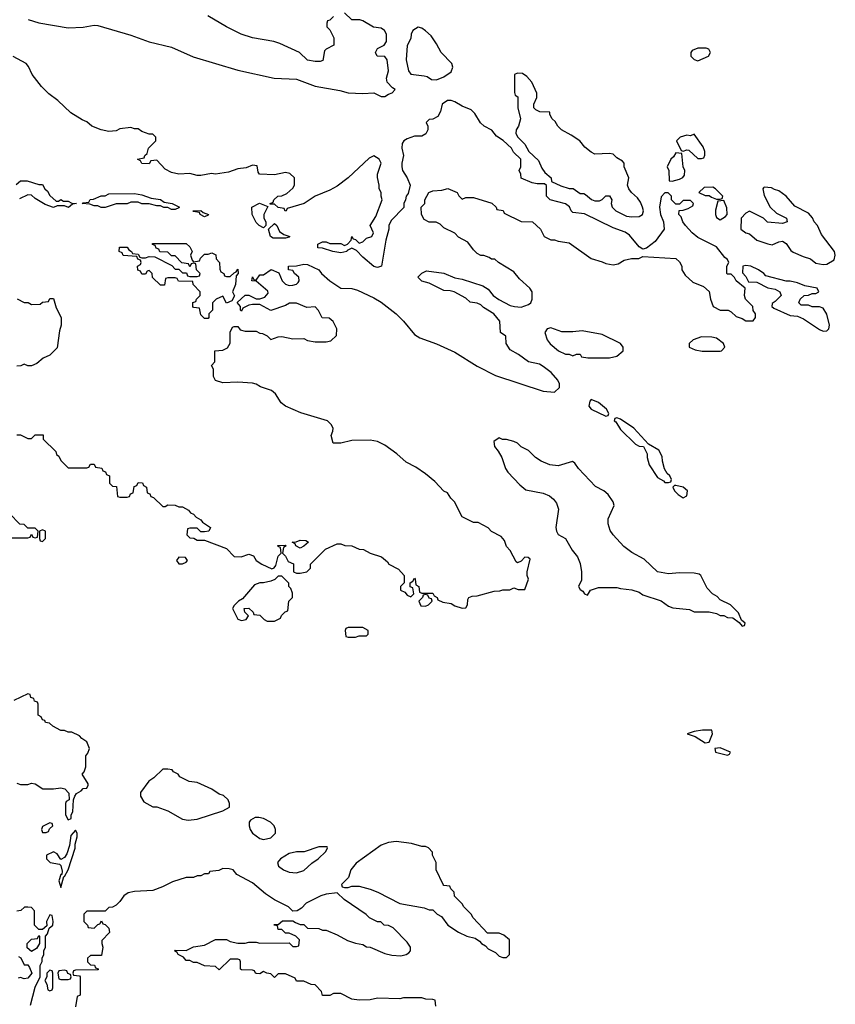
# Model space of a CAD drawing. Header units: inches. Extents: x 2494115 to 2685112, y 774173 to 915163.
# Tile 93 of 215: x 2631766 to 2636196, y 790980 to 796328. Entities that reach past the tile are written whole.
import ezdxf

# ---------------------------------------------------------------- set-up
doc = ezdxf.new("R2010")
doc.units = ezdxf.units.IN
doc.header["$MEASUREMENT"] = 0
doc.layers.add('C6739', color=7, linetype='Continuous')

msp = doc.modelspace()

# ---------------------------------------------------------------- linework, layer by layer
at = {"layer": 'C6739', "color": 5, "elevation": 20}
for points in [[(2631812, 796330), (2631870.6, 796310.6), (2632030, 796284.9), (2632110, 796287.3), (2632170, 796298.8), (2632190, 796297.3), (2632370, 796244.9), (2632470, 796207.7), (2632590, 796179.1), (2632707.5, 796127.5), (2632950, 796054), (2633148.9, 796011.1), (2633270, 796004.7), (2633370, 795966.8), (2633504.5, 795944.5), (2633550, 795931), (2633630, 795926.8), (2633690, 795931.3), (2633730, 795912), (2633750, 795912), (2633770, 795924.7), (2633788.4, 795931.6), (2633806, 795950), (2633790, 795958), (2633762, 795990), (2633759, 796010), (2633768.7, 796050), (2633762, 796110), (2633748.7, 796128.7), (2633708, 796130), (2633698, 796150), (2633710, 796172), (2633746, 796190), (2633758, 796210), (2633758, 796250), (2633748, 796270), (2633730, 796282), (2633688.4, 796288.4), (2633630, 796322), (2633612.7, 796327.3), (2633570, 796328), (2633530, 796366)], [(2633470, 796346), (2633450, 796326), (2633438, 796322), (2633434, 796310), (2633434, 796290), (2633450, 796274), (2633472, 796230), (2633472, 796190), (2633430, 796168), (2633421, 796159), (2633412.7, 796107.3), (2633398, 796102), (2633370, 796102), (2633328.4, 796108.4), (2633286, 796150), (2633178.6, 796198.6), (2633146, 796210), (2633030, 796229.3), (2632969.6, 796249.6), (2632890, 796289.3), (2632788.7, 796350)], [(2631750, 794074), (2631770, 794074), (2631810, 794054), (2631830, 794054), (2631850, 794074), (2631892.7, 794072.7), (2631894, 794050), (2631962, 793982), (2631966.4, 793966.4), (2631978, 793958), (2631990, 793934), (2632030, 793894), (2632130, 793894), (2632142, 793898), (2632150, 793914), (2632170, 793914), (2632178, 793898), (2632212.7, 793892.7), (2632218, 793878), (2632232.7, 793872.7), (2632238, 793858), (2632254, 793850), (2632254, 793810), (2632270, 793794), (2632292.7, 793792.7), (2632298, 793738), (2632310, 793734), (2632350, 793734), (2632362, 793738), (2632367.3, 793752.7), (2632382, 793758), (2632387.3, 793792.7), (2632402, 793798), (2632410, 793814), (2632432.7, 793812.7), (2632438, 793798), (2632454, 793790), (2632458, 793758), (2632472.7, 793752.7), (2632478, 793738), (2632492.7, 793732.7), (2632543.6, 793683.6), (2632556.4, 793683.6), (2632570, 793694), (2632610, 793692), (2632630, 793682), (2632650, 793682), (2632683.6, 793663.6), (2632694, 793650), (2632710, 793642), (2632725.4, 793625.4), (2632750, 793612), (2632759.6, 793599.6), (2632802, 793570), (2632794, 793550), (2632770, 793546), (2632750, 793546), (2632730, 793566), (2632690, 793566), (2632678, 793562), (2632674, 793530), (2632690, 793514), (2632711.6, 793511.6), (2632730, 793502), (2632770, 793502), (2632890, 793456), (2632930, 793412), (2632968.4, 793411.6), (2633010, 793424.7), (2633035.3, 793415.3), (2633051.3, 793391.3), (2633082, 793370), (2633135.3, 793344.7), (2633148.7, 793351.3), (2633156.4, 793363.6), (2633170, 793414), (2633186, 793430), (2633182, 793462), (2633170, 793466), (2633167.3, 793472.7), (2633210, 793474), (2633214, 793470), (2633198, 793462), (2633194, 793430), (2633210, 793414), (2633224.7, 793384.7), (2633252.7, 793372.7), (2633254, 793330), (2633270, 793322), (2633290, 793322), (2633326, 793330), (2633346, 793350), (2633346, 793370), (2633427.3, 793452.7), (2633490, 793482), (2633510, 793482), (2633532.7, 793472.7), (2633570, 793471.3), (2633610, 793452), (2633634, 793450), (2633670, 793431.3), (2633732, 793410), (2633763.6, 793383.6), (2633771.3, 793371.3), (2633823.6, 793343.6), (2633854, 793310), (2633854, 793270), (2633834, 793250), (2633834, 793230), (2633858, 793218), (2633870, 793202), (2633890, 793194), (2633906, 793210), (2633902, 793242), (2633887.3, 793247.3), (2633886, 793270), (2633902, 793278), (2633910, 793294), (2633914, 793290), (2633918, 793258), (2633934, 793250), (2633938, 793218), (2633950, 793214), (2634010, 793214), (2634018, 793198), (2634034, 793190), (2634038, 793178), (2634063.6, 793163.6), (2634110, 793158), (2634130, 793144.7), (2634170, 793131.3), (2634190, 793134), (2634198, 793150), (2634200.4, 793179.6), (2634206, 793190), (2634223.1, 793196.9), (2634250, 793198), (2634343.6, 793223.6), (2634374.6, 793225.4), (2634390, 793231.3), (2634428.4, 793231.6), (2634450, 793242), (2634472.7, 793232.7), (2634510, 793234), (2634528.7, 793290), (2634522, 793310), (2634522, 793330), (2634538, 793398), (2634527.3, 793407.3), (2634510, 793408), (2634490, 793388), (2634470, 793378), (2634463.1, 793383.1), (2634430, 793446), (2634410, 793466), (2634399, 793499), (2634380.4, 793520.4), (2634329.1, 793549.1), (2634310, 793568), (2634256.4, 793596.4), (2634230, 793598), (2634170, 793628), (2634128, 793710), (2634108, 793730), (2634090, 793758), (2634070, 793768), (2634020.2, 793820.2), (2633970, 793862), (2633918, 793898), (2633864.7, 793924.7), (2633815.3, 793970), (2633750, 794017.2), (2633710, 794037.2), (2633670, 794045.2), (2633570, 794042), (2633510, 794028), (2633468.4, 794028.4), (2633458, 794070), (2633467.3, 794092.7), (2633468, 794110), (2633458, 794130), (2633438, 794150), (2633292.7, 794192.7), (2633209.5, 794229.5), (2633186.8, 794246.8), (2633156, 794296), (2633133.6, 794313.6), (2633073.6, 794333.6), (2633050, 794349), (2633030, 794354), (2632950, 794359), (2632870, 794355.3), (2632830, 794368), (2632818, 794390), (2632818, 794430), (2632808, 794450), (2632826, 794470), (2632826, 794530), (2632870, 794534), (2632894.6, 794545.4), (2632908.4, 794571.6), (2632908.4, 794631.6), (2632922, 794658), (2632930, 794662), (2632950, 794662), (2632964, 794644), (2632990, 794636), (2633050, 794636), (2633070, 794626), (2633084.7, 794624.7), (2633110, 794612), (2633130, 794592), (2633170, 794606), (2633190, 794607.3), (2633250, 794594), (2633310, 794596), (2633330, 794586), (2633370, 794578), (2633430, 794578), (2633456.4, 794583.6), (2633487.3, 794612.7), (2633488, 794650), (2633468.4, 794688.4), (2633447.3, 794707.3), (2633408.9, 794708.9), (2633388.9, 794748.9), (2633370, 794768), (2633324.7, 794764.7), (2633270, 794788.7), (2633231.6, 794788.4), (2633210, 794775.3), (2633130, 794748.7), (2633070, 794782), (2633030, 794782), (2633010, 794778), (2632978, 794762), (2632970, 794746), (2632966, 794750), (2632966, 794770), (2632947.3, 794792.7), (2632990, 794832), (2633010, 794832), (2633050, 794812), (2633070, 794811.3), (2633098, 794822), (2633116.4, 794843.6), (2633114.6, 794854.6), (2633050, 794908), (2633026, 794910), (2633030, 794932), (2633038, 794918), (2633050, 794914), (2633070, 794942), (2633090, 794942), (2633132, 794972), (2633172.7, 794952.7), (2633192, 794910), (2633210, 794892), (2633230, 794884.7), (2633250, 794886), (2633270, 794891.3), (2633279.3, 794900.7), (2633284, 794910), (2633282, 794930), (2633258, 794950), (2633250, 794966), (2633226, 794970), (2633226, 794990), (2633270, 794992), (2633310, 795001), (2633330, 794998), (2633390.6, 794970.6), (2633404.7, 794950), (2633450.7, 794910.7), (2633510, 794870.7), (2633570, 794867.7), (2633599.9, 794859.9), (2633690, 794817.3), (2633730, 794793.4), (2633810.7, 794730), (2633850.7, 794690), (2633910, 794618), (2633939.8, 794599.8), (2634030, 794567.3), (2634130, 794522.8), (2634250, 794446.8), (2634350, 794396), (2634610, 794310.8), (2634670, 794306), (2634698, 794330), (2634698, 794350), (2634689.2, 794370), (2634651.8, 794411.8), (2634610, 794445.2), (2634590, 794457.2), (2634529.5, 794469.5), (2634475.3, 794510), (2634430, 794535.3), (2634409, 794570), (2634406, 794610), (2634378, 794630), (2634373.2, 794690), (2634342, 794730), (2634284.5, 794764.5), (2634270, 794779), (2634250, 794788.7), (2634213.6, 794793.6), (2634190, 794815.3), (2634126, 794850), (2634103.6, 794856.4), (2634070, 794858), (2633990, 794898), (2633950, 794908.7), (2633928, 794930), (2633950, 794952), (2633976.4, 794963.6), (2634070, 794950.7), (2634130, 794926), (2634170, 794918.8), (2634282, 794882), (2634310, 794864.7), (2634338, 794830), (2634367.9, 794807.9), (2634430, 794776), (2634454, 794770), (2634490, 794767.3), (2634530, 794781), (2634542, 794790), (2634549, 794810), (2634549.2, 794850), (2634537.2, 794870), (2634481.5, 794921.5), (2634450, 794959), (2634366, 795010), (2634347.3, 795027.3), (2634328.4, 795028.4), (2634316.4, 795036.4), (2634287.3, 795047.3), (2634270, 795048), (2634250, 795058), (2634230, 795078), (2634200.4, 795120.4), (2634150, 795148), (2634129, 795169), (2634070, 795198), (2634050, 795218), (2634028.4, 795228.4), (2633990, 795228.7), (2633963.1, 795243.1), (2633948, 795270), (2633946, 795310), (2633966, 795330), (2633966, 795350), (2633988, 795390), (2634010, 795398), (2634058, 795402), (2634090.7, 795410.7), (2634142, 795390), (2634151.6, 795371.6), (2634170, 795354), (2634190, 795362), (2634230, 795362), (2634330, 795332), (2634354, 795310), (2634358, 795298), (2634391.3, 795291.3), (2634398, 795278), (2634490, 795232), (2634550.9, 795230.9), (2634594, 795190), (2634614, 795150), (2634650, 795132), (2634670, 795132), (2634690, 795124.7), (2634750, 795116), (2634870, 795030.8), (2634930, 795014), (2634950, 795004), (2634990, 794996), (2635017.2, 795002.8), (2635050, 795022), (2635089.3, 795030.7), (2635129, 795031), (2635150, 795042), (2635330, 795032), (2635350, 795014), (2635362, 794990), (2635362, 794970), (2635381, 794941), (2635422, 794902), (2635479.8, 794879.8), (2635510, 794852), (2635518, 794810), (2635532, 794770), (2635570, 794751.3), (2635614, 794750), (2635630, 794742), (2635656.9, 794716.9), (2635690, 794704.7), (2635710, 794692), (2635750, 794692), (2635762, 794710), (2635762, 794730), (2635749, 794749), (2635748, 794770), (2635708, 794810), (2635702, 794830), (2635706, 794870), (2635658, 794910), (2635648.4, 794928.4), (2635630, 794946), (2635610, 794946), (2635606, 794950), (2635606, 794990), (2635618, 795010), (2635610, 795026), (2635596.4, 795036.4), (2635550, 795094), (2635450, 795145.2), (2635419, 795170), (2635382, 795210), (2635368, 795230), (2635358, 795258), (2635346, 795270), (2635347.3, 795292.7), (2635370, 795294), (2635396.4, 795303.6), (2635422, 795318), (2635426, 795330), (2635410, 795346), (2635370, 795346), (2635350, 795326), (2635330, 795326), (2635306, 795350), (2635306, 795370), (2635287.3, 795387.3), (2635270, 795388), (2635250, 795366), (2635241, 795310), (2635246, 795270), (2635262.8, 795230), (2635266, 795190), (2635216.7, 795123.3), (2635170, 795088), (2635150, 795082), (2635130, 795094), (2635078, 795158), (2635055.1, 795175.1), (2634990, 795198), (2634833.2, 795273.2), (2634770, 795282), (2634762, 795290), (2634752.7, 795312.7), (2634730, 795328.7), (2634648, 795350), (2634628, 795370), (2634627.3, 795427.3), (2634616.4, 795436.4), (2634576.4, 795436.4), (2634550, 795442), (2634490, 795468), (2634488, 795490), (2634478, 795510), (2634488, 795530), (2634488, 795570), (2634448, 795608), (2634438, 795630), (2634392, 795672), (2634355.5, 795695.5), (2634330, 795728.7), (2634288, 795750), (2634269.1, 795769.1), (2634238.6, 795818.6), (2634218.6, 795838.6), (2634170, 795859), (2634130, 795882), (2634110, 795888.7), (2634090, 795888.7), (2634061, 795870), (2634051, 795830), (2634037.3, 795802.7), (2634010, 795788), (2633990, 795786), (2633974, 795770), (2633982, 795750), (2633982, 795730), (2633971.1, 795708.9), (2633950, 795695.3), (2633910, 795695.3), (2633870, 795682), (2633852, 795670), (2633843.6, 795656.4), (2633842, 795630), (2633850.8, 795590), (2633841, 795550), (2633841, 795530), (2633846, 795510), (2633870.8, 795470), (2633886, 795430), (2633876, 795384), (2633864.7, 795370), (2633862, 795350), (2633852, 795330), (2633851.6, 795308.4), (2633783, 795237), (2633770.8, 795210), (2633770.6, 795190), (2633755.5, 795130), (2633732, 794990), (2633710, 794982), (2633690, 794988), (2633630, 795039), (2633595.3, 795075.3), (2633570, 795088), (2633544.7, 795075.3), (2633542, 795070), (2633510, 795062.7), (2633466, 795070), (2633410, 795088), (2633386, 795090), (2633386, 795110), (2633410, 795122), (2633430, 795122), (2633450, 795112), (2633510, 795112), (2633530, 795102), (2633546, 795110), (2633566, 795130), (2633570, 795151.3), (2633578, 795138), (2633590, 795134), (2633610, 795114), (2633630, 795122), (2633650, 795142), (2633678, 795150), (2633688, 795170), (2633668.7, 795210), (2633700.2, 795259.8), (2633735.3, 795350), (2633728.7, 795370), (2633728.7, 795390), (2633719, 795410), (2633719, 795430), (2633708.9, 795471.1), (2633708.7, 795490), (2633728.7, 795550), (2633718, 795570), (2633690, 795588.7), (2633664.5, 795575.5), (2633550, 795468.7), (2633490, 795424), (2633450, 795402), (2633370, 795369), (2633312, 795330), (2633218, 795302), (2633214, 795290), (2633208.7, 795288.7), (2633202, 795302), (2633170, 795308), (2633150, 795326), (2633126, 795326), (2633126, 795330), (2633142, 795338), (2633146, 795350), (2633168, 795370), (2633190, 795372), (2633216.4, 795383.6), (2633250, 795414), (2633258, 795430), (2633258, 795470), (2633233.6, 795493.6), (2633210, 795499), (2633150, 795486), (2633069.1, 795489.1), (2633060.4, 795500.4), (2633055.3, 795535.3), (2633030, 795538), (2632996.9, 795523.1), (2632950, 795519), (2632899.9, 795500.1), (2632830, 795489.3), (2632807.5, 795492.5), (2632750, 795482.7), (2632730, 795482.7), (2632690, 795492.7), (2632630, 795489.3), (2632590, 795499), (2632556.5, 795516.5), (2632510, 795566), (2632478, 795562), (2632470, 795546), (2632430, 795548), (2632422, 795562), (2632406, 795570), (2632442, 795578), (2632446, 795590), (2632458, 795602), (2632466, 795630), (2632506, 795670), (2632506, 795690), (2632490, 795706), (2632470, 795706), (2632430, 795722), (2632410, 795735.3), (2632390, 795735.3), (2632370, 795742), (2632310, 795735.3), (2632290, 795724), (2632250, 795721.2), (2632209.4, 795729.4), (2632158, 795750), (2632130, 795774), (2632104.7, 795784.7), (2632043.1, 795823.1), (2631974, 795890), (2631925.1, 795925.1), (2631885.1, 795965.1), (2631834, 796030), (2631814, 796074), (2631802, 796090), (2631730, 796128)], [(2631747.3, 795432.7), (2631770, 795454), (2631807.3, 795452.7), (2631870, 795434), (2631890, 795434), (2631902, 795410), (2631916.9, 795396.9), (2631930, 795374), (2631963.6, 795343.6), (2631976.4, 795343.6), (2631990, 795352), (2632003.6, 795343.6), (2632030, 795342), (2632050, 795332), (2632074, 795330), (2632052.7, 795327.3), (2632031.1, 795308.9), (2632010, 795318), (2631970, 795318), (2631950, 795308.7), (2631904.7, 795324.7), (2631850, 795358), (2631830, 795375.3), (2631810, 795378), (2631765.4, 795354.6)], [(2631751.6, 794811.6), (2631790, 794792), (2631811.6, 794791.6), (2631830, 794782), (2631876.4, 794783.6), (2631890, 794794), (2631922, 794798), (2631930, 794814), (2631950, 794814), (2631963.6, 794763.6), (2631991.3, 794710), (2631991, 794670), (2631982, 794638), (2631970, 794546), (2631930, 794506), (2631894, 794490), (2631859.6, 794460.4), (2631830, 794448), (2631810, 794448), (2631790, 794458), (2631771.6, 794448.4), (2631750, 794446)], [(2631590, 793514), (2631810, 793514), (2631822, 793518), (2631830, 793534), (2631838, 793518), (2631850, 793514), (2631862, 793518), (2631866, 793550), (2631850, 793566), (2631810, 793566), (2631790, 793586), (2631767.3, 793587.3), (2631710, 793646)], [(2631750, 792182), (2631770, 792174), (2631810, 792174), (2631830, 792182), (2631850, 792178), (2631891.3, 792151.3), (2631950, 792151), (2631990, 792156), (2632010.9, 792150.9), (2632032.7, 792127.3), (2632034, 792090), (2632018, 792082), (2632014, 792070), (2632014, 792010), (2632030, 791982), (2632046, 791990), (2632046, 792010), (2632055.3, 792024.7), (2632058, 792090), (2632066, 792110), (2632075.3, 792124.7), (2632100.4, 792139.6), (2632110, 792152), (2632130, 792154), (2632138, 792170), (2632138, 792178), (2632106, 792230), (2632116.4, 792243.6), (2632126, 792270), (2632126, 792330), (2632136.4, 792343.6), (2632146, 792370), (2632130, 792406), (2632103.1, 792423.1), (2632090, 792438), (2632050, 792458), (2632030, 792458), (2632010, 792468), (2631990, 792468), (2631946, 792490), (2631927.3, 792507.3), (2631906, 792510), (2631902, 792522), (2631890, 792526), (2631882, 792542), (2631866, 792550), (2631866, 792610), (2631862, 792622), (2631847.3, 792627.3), (2631842, 792642), (2631827.3, 792647.3), (2631822, 792662), (2631810, 792666), (2631734, 792630)], [(2634026, 790970), (2634022, 791002), (2634010, 791006), (2633972.7, 791007.3), (2633950, 791015.3), (2633850, 791015.3), (2633830, 791009), (2633710, 791014), (2633670, 791004), (2633610, 791002), (2633570, 791008), (2633510, 791038), (2633470, 791038), (2633450, 791028), (2633410, 791028.7), (2633406, 791050), (2633370, 791086), (2633348.4, 791088.4), (2633310, 791106), (2633270, 791106), (2633262, 791122), (2633210, 791146), (2633170, 791146), (2633150, 791126), (2633130, 791146), (2633108.4, 791148.4), (2633090, 791158), (2633070, 791146), (2633052.7, 791147.3), (2633046, 791150), (2633042, 791162), (2633030, 791166), (2632970, 791168), (2632966, 791170), (2632966, 791210), (2632962, 791222), (2632950, 791226), (2632910, 791226), (2632850, 791168), (2632830, 791186), (2632770, 791188.7), (2632730, 791208), (2632710, 791208), (2632690, 791218), (2632670, 791218), (2632655.3, 791235.3), (2632626, 791250), (2632622, 791262), (2632606, 791270), (2632610, 791274), (2632670, 791272), (2632710, 791291.3), (2632770, 791302), (2632830, 791331.3), (2632890, 791332), (2632910, 791322), (2632951.6, 791311.6), (2632990, 791311.3), (2633010, 791318), (2633050, 791318), (2633070, 791311.3), (2633230, 791314), (2633250, 791294), (2633270, 791294), (2633282, 791298), (2633286, 791330), (2633266, 791350), (2633230, 791366), (2633210, 791366), (2633190, 791386), (2633170, 791386), (2633166, 791406), (2633146, 791410), (2633150, 791414), (2633170, 791414), (2633192.7, 791432.7), (2633250, 791434), (2633263.6, 791423.6), (2633290, 791414), (2633310, 791414), (2633330, 791394), (2633390, 791392), (2633410, 791382), (2633430, 791382), (2633490, 791358), (2633547.1, 791327.1), (2633590, 791311.3), (2633630, 791304.7), (2633650, 791291.3), (2633670, 791291), (2633750, 791256), (2633787.5, 791247.5), (2633836, 791244), (2633866, 791250), (2633880.4, 791259.6), (2633888, 791270), (2633888, 791290), (2633870, 791318), (2633795.3, 791395.3), (2633770, 791408), (2633746, 791410), (2633727.3, 791427.3), (2633710, 791428), (2633666, 791450), (2633648.4, 791468.4), (2633529.1, 791549.1), (2633490, 791586), (2633430, 791579), (2633402, 791570), (2633322, 791530), (2633296.9, 791503.1), (2633272.7, 791487.3), (2633250, 791486), (2633226, 791510), (2633150, 791548), (2633100.2, 791580.2), (2633030, 791639), (2632944.7, 791684.7), (2632926, 791710), (2632903.6, 791716.4), (2632870, 791718), (2632847.3, 791707.3), (2632798, 791702), (2632791.3, 791688.7), (2632770, 791688), (2632750, 791678), (2632730, 791678), (2632710, 791668.7), (2632670, 791668.7), (2632595.3, 791644.7), (2632542, 791618), (2632490, 791599), (2632390, 791593.2), (2632354.4, 791585.6), (2632331.3, 791570), (2632310, 791538), (2632290, 791518), (2632270, 791508), (2632250, 791506), (2632230, 791486), (2632130, 791486), (2632114, 791470), (2632114, 791430), (2632134, 791410), (2632138, 791398), (2632170, 791394), (2632190, 791414), (2632202, 791418), (2632210, 791434), (2632218, 791418), (2632230, 791414), (2632250, 791394), (2632254, 791370), (2632212.7, 791327.3), (2632212, 791310), (2632218, 791290), (2632210, 791246), (2632150, 791246), (2632134, 791230), (2632134, 791210), (2632150, 791194), (2632172.7, 791192.7), (2632178, 791178), (2632192.7, 791172.7), (2632192.7, 791167.3), (2632070, 791166), (2632058, 791162), (2632054, 791150), (2632058, 791138), (2632090, 791134), (2632094, 791130), (2632094, 791030), (2632078, 791022), (2632070, 790966)], [(2631824.7, 790975.3), (2631850, 791074), (2631878, 791130), (2631878, 791190), (2631887.3, 791212.7), (2631888, 791230), (2631898, 791250), (2631898, 791270), (2631906, 791290), (2631906, 791350), (2631916.4, 791363.6), (2631926, 791394), (2631946, 791410), (2631948, 791430), (2631942, 791462), (2631930, 791466), (2631912, 791430), (2631914, 791406), (2631890, 791386), (2631870, 791386), (2631846, 791410), (2631847.3, 791487.3), (2631830, 791506), (2631810, 791508), (2631792.7, 791507.3), (2631771.3, 791488.7), (2631750, 791486)], [(2631759.6, 791239.6), (2631772.7, 791232.7), (2631790, 791194), (2631810, 791194), (2631819.8, 791179.8), (2631832, 791150), (2631810, 791122), (2631790, 791118), (2631770, 791126), (2631758, 791122)]]:
    msp.add_lwpolyline(points, dxfattribs=at)
for points in [[(2633930, 796288), (2633902, 796270), (2633892, 796250), (2633890, 796226), (2633871, 796189), (2633864.7, 796110), (2633878, 796050), (2633890, 796032), (2633963.6, 796023.6), (2633979.6, 796019.6), (2634003.6, 796003.6), (2634030, 796002), (2634070, 796018), (2634110, 796044.7), (2634119, 796070), (2634114, 796090), (2634055.3, 796150), (2634030, 796198), (2634000.2, 796240.2), (2633970, 796268.7), (2633950, 796282)], [(2635494, 796174), (2635450, 796174), (2635418, 796162), (2635411.3, 796150), (2635412, 796130), (2635430, 796112), (2635450, 796104.7), (2635508, 796130), (2635518, 796150), (2635508.4, 796168.4)], [(2634470, 796038), (2634454, 796030), (2634452.7, 795932.7), (2634458, 795918), (2634472, 795910), (2634472, 795850), (2634486, 795790), (2634474.8, 795750), (2634462.8, 795730), (2634461, 795710), (2634470.9, 795690.9), (2634510, 795652), (2634531.6, 795611.6), (2634583.6, 795563.6), (2634602, 795522), (2634618, 795498), (2634652, 795470), (2634654, 795450), (2634705.4, 795425.4), (2634750, 795412), (2634771.6, 795411.6), (2634810, 795384.7), (2634830, 795384.7), (2634839.8, 795379.8), (2634871.1, 795351.1), (2634890, 795344.7), (2634914.6, 795345.4), (2634928.9, 795351.1), (2634950, 795372), (2634970, 795372), (2634982, 795350), (2634978, 795330), (2634984.7, 795310), (2635004.7, 795290), (2635062, 795262), (2635090, 795257.3), (2635130, 795258.8), (2635149.2, 795270.8), (2635154, 795290), (2635149.2, 795310), (2635138, 795338), (2635121.2, 795361.2), (2635088.7, 795390), (2635075.3, 795410), (2635068, 795430), (2635075.3, 795470), (2635049, 795530), (2635048.7, 795548.7), (2635040.4, 795560.4), (2635010, 795578), (2634990, 795598), (2634970, 795602), (2634890, 795598), (2634870, 795608), (2634836.4, 795636.4), (2634808, 795670), (2634762, 795702), (2634709.5, 795729.5), (2634688, 795750), (2634674.6, 795774.6), (2634658, 795790), (2634646, 795814), (2634646, 795826), (2634591.6, 795828.4), (2634570, 795838), (2634558, 795850), (2634558, 795870), (2634574.6, 795905.4), (2634575.3, 795930), (2634548, 795990), (2634520.4, 796020.4), (2634496.4, 796036.4)], [(2635430, 795706), (2635410, 795698), (2635390, 795702), (2635354, 795690), (2635334, 795670), (2635358, 795618), (2635370, 795614), (2635390, 795622), (2635399.6, 795619.6), (2635450, 795574), (2635470, 795574), (2635482, 795578), (2635487.3, 795592.7), (2635487.3, 795612.7), (2635478, 795638)], [(2635330, 795606), (2635316.9, 795583.1), (2635302, 795570), (2635282, 795530), (2635291.6, 795508.4), (2635294, 795454), (2635310, 795452), (2635350, 795462), (2635368.4, 795471.6), (2635376.4, 795483.6), (2635378, 795510), (2635368.9, 795528.9), (2635362, 795602)], [(2632590, 795298), (2632570, 795308), (2632548.9, 795308.9), (2632530, 795318), (2632510, 795318), (2632470, 795328.7), (2632430, 795328.7), (2632410, 795338), (2632370, 795338), (2632350, 795328.7), (2632290, 795328.7), (2632230, 795308.7), (2632208.9, 795308.9), (2632190, 795318), (2632170, 795318), (2632147.3, 795327.3), (2632106, 795330), (2632110, 795334), (2632142, 795338), (2632148.4, 795351.6), (2632167.3, 795352.7), (2632208.4, 795371.6), (2632230, 795372), (2632250, 795382), (2632390, 795384.7), (2632430, 795378), (2632479.6, 795359.6), (2632530, 795351), (2632550, 795338), (2632594, 795330), (2632634, 795310), (2632630, 795306), (2632610, 795298)], [(2635530, 795418), (2635483.6, 795416.4), (2635454, 795390), (2635490, 795374), (2635510, 795374), (2635523.6, 795363.6), (2635550, 795354), (2635570, 795354), (2635582, 795358), (2635586, 795370), (2635546, 795410)], [(2635810, 795418), (2635805.4, 795414.6), (2635802, 795410), (2635810, 795374), (2635842, 795310), (2635876.9, 795276.9), (2635931.1, 795251.1), (2635934, 795230), (2635910, 795222), (2635828.4, 795228.4), (2635806, 795250), (2635730, 795288), (2635710, 795278), (2635684.7, 795250), (2635682, 795190), (2635710, 795171.3), (2635730, 795164.7), (2635770, 795131.3), (2635830, 795111), (2635853.6, 795106.4), (2635890, 795122), (2635910, 795124.7), (2635930, 795112), (2635955.3, 795075.3), (2635966.4, 795066.4), (2636021.4, 795041.4), (2636062, 795030), (2636090, 795006), (2636130, 794998), (2636150, 795001), (2636190, 795024.7), (2636196, 795050), (2636192.3, 795070), (2636121.2, 795161.2), (2636099, 795210), (2636082, 795230), (2636072.5, 795252.5), (2636050, 795278), (2635976.4, 795316.4), (2635928.7, 795370), (2635890, 795399), (2635865.6, 795405.6), (2635850, 795415.3)], [(2633090, 795198), (2633066, 795210), (2633050, 795226), (2633028, 795270), (2633026, 795310), (2633069, 795331), (2633114, 795314), (2633091.3, 795270), (2633092, 795250), (2633102, 795230), (2633102, 795210)], [(2635590, 795346), (2635558, 795342), (2635545.4, 795294.6), (2635544.7, 795270), (2635550, 795254), (2635570, 795242), (2635600.4, 795259.6), (2635608, 795270), (2635607.3, 795307.3)], [(2632770, 795258), (2632746, 795270), (2632742, 795282), (2632710, 795286), (2632706, 795290), (2632750, 795291.3), (2632762, 795282), (2632791, 795271), (2632790, 795266)], [(2633142, 795142), (2633128.7, 795150), (2633118, 795190), (2633150, 795222), (2633162, 795210), (2633178, 795178), (2633201, 795161), (2633234, 795150), (2633230, 795148), (2633210, 795142)], [(2632710, 795014), (2632742, 795018), (2632747.3, 795032.7), (2632770, 795054), (2632790, 795054), (2632810, 795062), (2632831.1, 795051.1), (2632834, 795030), (2632852, 795010), (2632852.7, 794972.7), (2632858, 794958), (2632874, 794950), (2632878, 794938), (2632890, 794934), (2632910, 794934), (2632930, 794954), (2632942, 794958), (2632950, 794974), (2632952, 794950), (2632942, 794938), (2632938, 794890), (2632922, 794850), (2632932, 794828), (2632918, 794802), (2632888.7, 794788.7), (2632870, 794826), (2632834, 794810), (2632814, 794790), (2632814, 794750), (2632794, 794730), (2632794, 794710), (2632790, 794706), (2632770, 794706), (2632750, 794726), (2632742, 794762), (2632710, 794766), (2632706, 794770), (2632707.3, 794792.7), (2632722, 794798), (2632726, 794810), (2632746, 794830), (2632746, 794850), (2632708, 794890), (2632706, 794906), (2632628, 794908), (2632622, 794922), (2632610, 794926), (2632570, 794926), (2632558, 794922), (2632552.7, 794887.3), (2632530, 794886), (2632487.3, 794927.3), (2632486, 794950), (2632470, 794966), (2632458, 794962), (2632450, 794946), (2632430, 794946), (2632422, 794962), (2632407.3, 794967.3), (2632406, 794990), (2632422, 794998), (2632426, 795010), (2632422, 795022), (2632407.3, 795027.3), (2632402, 795042), (2632328.4, 795048.4), (2632322, 795062), (2632306, 795070), (2632307.3, 795092.7), (2632350, 795092), (2632358, 795078), (2632374, 795070), (2632378, 795058), (2632410, 795054), (2632418, 795038), (2632430, 795034), (2632450, 795034), (2632470, 795042), (2632499.6, 795039.6), (2632592.7, 794992.7), (2632610, 794974), (2632630, 794974), (2632650, 794954), (2632672.7, 794952.7), (2632678, 794938), (2632690, 794934), (2632730, 794934), (2632742, 794938), (2632746, 794950), (2632726, 794970), (2632722, 795002), (2632710, 795006), (2632698, 795002), (2632690, 794986), (2632682, 795002), (2632647.3, 795007.3), (2632610, 795046), (2632590, 795046), (2632570, 795066), (2632527.3, 795067.3), (2632522, 795082), (2632507.3, 795087.3), (2632502, 795102), (2632487.3, 795107.3), (2632487.3, 795112.7), (2632670, 795112), (2632690, 795094), (2632702, 795070), (2632694, 795050), (2632702, 795022)], [(2635710, 794994), (2635694, 794990), (2635692.7, 794952.7), (2635710, 794934), (2635724.7, 794904.7), (2635770, 794902), (2635830, 794871.3), (2635870, 794864.7), (2635894, 794850), (2635902, 794830), (2635870, 794798), (2635852.7, 794787.3), (2635852, 794770), (2635862, 794762), (2635950, 794721), (2635990, 794718), (2636022.8, 794702.8), (2636110, 794644.9), (2636130, 794637.3), (2636150, 794638.8), (2636161.2, 794650), (2636165.2, 794670), (2636150, 794728), (2636130, 794762), (2636110, 794768.7), (2636070, 794768.7), (2636050, 794778), (2636010, 794778), (2635998, 794790), (2636006, 794810), (2636026, 794830), (2636050, 794832), (2636070, 794842), (2636090, 794842), (2636106, 794850), (2636098, 794870), (2636030, 794882), (2635990, 794899), (2635950, 794908.7), (2635928.9, 794908.9), (2635818, 794938), (2635808, 794950), (2635778, 794970), (2635738, 794990)], [(2634650, 794654), (2634631.1, 794648.9), (2634618, 794630), (2634631.3, 794590), (2634647.1, 794567.1), (2634692, 794530), (2634730, 794512), (2634751.3, 794511.3), (2634770, 794502), (2634790, 794512), (2634810, 794512), (2634818, 794498), (2634851.6, 794491.6), (2634970, 794491), (2635010, 794501), (2635044, 794530), (2635044, 794550), (2635028.7, 794570), (2634930, 794618.4), (2634821.4, 794638.6), (2634770, 794632.7), (2634710, 794633.2)], [(2635470, 794605.2), (2635424.7, 794590), (2635402, 794570), (2635402, 794550), (2635434.4, 794534.4), (2635472.5, 794527.5), (2635570, 794527.7), (2635578, 794530), (2635595.3, 794550), (2635588, 794570), (2635550, 794599), (2635524.7, 794604.7)], [(2634870, 794266), (2634863.6, 794256.4), (2634858, 794230), (2634870, 794212), (2634950, 794174), (2634962, 794178), (2634966, 794190), (2634952.9, 794212.9), (2634910, 794248.7)], [(2635010, 794166), (2634998, 794162), (2634994, 794150), (2635003.6, 794143.6), (2635030, 794102), (2635110, 794022), (2635130, 794012), (2635154, 794010), (2635174, 793970), (2635174, 793950), (2635184.7, 793910), (2635230, 793842), (2635263.6, 793823.6), (2635270, 793814), (2635290, 793814), (2635302, 793818), (2635306, 793830), (2635298, 793850), (2635283.1, 793863.1), (2635268.4, 793888.4), (2635258, 793930), (2635256.4, 793956.4), (2635238, 793990), (2635182, 794022), (2635102, 794110), (2635030, 794159)], [(2634370, 794058), (2634342, 794038), (2634344.7, 794010), (2634365.4, 793985.4), (2634384.7, 793950), (2634404.7, 793890), (2634418, 793870), (2634482, 793802), (2634515.3, 793775.3), (2634610, 793756), (2634642.8, 793742.8), (2634664.5, 793724.5), (2634681.4, 793701.4), (2634693, 793670), (2634678.8, 793570), (2634681, 793550), (2634690, 793532), (2634730.6, 793510.6), (2634767.5, 793447.5), (2634796, 793410), (2634810, 793374), (2634818, 793330), (2634816.9, 793283.1), (2634802, 793250), (2634810, 793234), (2634824.7, 793224.7), (2634834, 793210), (2634850, 793202), (2634866, 793230), (2634910, 793244.7), (2635010, 793244.7), (2635030, 793238), (2635090, 793231), (2635130, 793218), (2635150, 793204.7), (2635250, 793170.8), (2635290, 793142.8), (2635313.7, 793133.7), (2635404.7, 793124.7), (2635430, 793112), (2635510, 793112), (2635550, 793102), (2635570, 793092), (2635590, 793092), (2635610, 793082), (2635639.6, 793079.6), (2635674, 793054), (2635690, 793034), (2635702, 793038), (2635706, 793050), (2635686, 793066), (2635670, 793106), (2635626, 793150), (2635570, 793178), (2635554.6, 793194.6), (2635528.9, 793208.9), (2635500.2, 793240.2), (2635466, 793310), (2635456.4, 793316.4), (2635430, 793322), (2635350, 793324), (2635290, 793319), (2635230, 793329), (2635158.6, 793398.6), (2635090, 793434), (2635046.8, 793466.8), (2634989, 793530), (2634973.6, 793553.6), (2634962, 793590), (2634963.1, 793616.9), (2634995.3, 793690), (2634988.7, 793710), (2634962, 793750), (2634938, 793770), (2634893.6, 793793.6), (2634802, 793890), (2634780.4, 793920.4), (2634768, 793928), (2634690, 793905.2), (2634646, 793910), (2634598, 793930), (2634568, 793950), (2634530, 793988), (2634489.1, 794009.1), (2634470, 794028), (2634450, 794038), (2634410, 794048), (2634388.4, 794048.4)], [(2635330, 793798), (2635322, 793798), (2635314, 793790), (2635322, 793770), (2635342, 793750), (2635370, 793732), (2635390, 793742), (2635394, 793770), (2635370, 793788.7)], [(2631890, 793558), (2631874, 793550), (2631874, 793510), (2631878, 793498), (2631890, 793494), (2631906, 793510), (2631906, 793550)], [(2633290, 793458), (2633266, 793470), (2633262, 793482), (2633246, 793490), (2633267.3, 793492.7), (2633290, 793502), (2633319.6, 793499.6), (2633334, 793490), (2633310, 793468)], [(2632630, 793408), (2632618, 793390), (2632630, 793372), (2632650, 793372), (2632670, 793382), (2632678, 793390), (2632667.3, 793407.3)], [(2633190, 793306), (2633170, 793306), (2633152, 793288), (2633130, 793278), (2633090, 793268.7), (2633070, 793268.7), (2633042, 793258), (2632976.9, 793183.1), (2632954, 793170), (2632930, 793146), (2632922, 793130), (2632950, 793071.3), (2632970, 793064), (2632995.3, 793070), (2633008, 793090), (2632988, 793110), (2632986, 793130), (2633010, 793132), (2633034, 793110), (2633038, 793098), (2633070, 793094), (2633094, 793070), (2633110, 793062), (2633150, 793062), (2633182, 793078), (2633187.3, 793092.7), (2633207.3, 793112.7), (2633222, 793118), (2633228, 793170), (2633248, 793190), (2633247.3, 793212.7), (2633238, 793238), (2633228, 793250), (2633227.3, 793267.3)], [(2633970, 793206), (2633958, 793202), (2633954, 793190), (2633934, 793170), (2633944.7, 793144.7), (2633970, 793142), (2633986, 793150), (2634006, 793170), (2634002, 793182), (2633990, 793186), (2633982, 793202)], [(2633630, 793026), (2633550, 793026), (2633538, 793022), (2633534, 793010), (2633538, 792978), (2633550, 792974), (2633590, 792974), (2633610, 792982), (2633650, 792982), (2633658, 792990), (2633658, 793010)], [(2635526, 792470), (2635474, 792470), (2635430, 792462.7), (2635392, 792450), (2635435.2, 792435.2), (2635490, 792400.7), (2635510, 792404.7), (2635529.2, 792450)], [(2635570, 792374), (2635542, 792370), (2635544.7, 792350), (2635610, 792334), (2635622, 792338), (2635626, 792350)], [(2632570, 792258), (2632543.6, 792256.4), (2632494, 792210), (2632467.1, 792192.9), (2632422, 792130), (2632422, 792110), (2632439.6, 792079.6), (2632490, 792052), (2632510, 792052), (2632570, 792031.3), (2632650, 791986), (2632680.7, 791980.7), (2632730, 791984.9), (2632870, 792031.3), (2632906, 792050), (2632906, 792070), (2632898, 792090), (2632873.6, 792113.6), (2632850, 792122), (2632810, 792149), (2632730, 792184), (2632686, 792190), (2632636.4, 792216.4), (2632626, 792230), (2632602, 792242), (2632593.6, 792253.6)], [(2631930, 791966), (2631890, 791946), (2631884.7, 791930), (2631890, 791914), (2631910, 791914), (2631922, 791918), (2631927.3, 791932.7), (2631946, 791950), (2631942, 791962)], [(2633065.4, 791994.6), (2633045.4, 791994.6), (2633019.6, 791980.4), (2633012, 791970), (2633012, 791950), (2633018, 791930), (2633031.3, 791910), (2633070, 791881), (2633090, 791876), (2633130, 791884.7), (2633155.3, 791910), (2633155.3, 791930), (2633148.9, 791948.9), (2633128, 791970), (2633090, 791988.7)], [(2632070, 791926), (2632043.5, 791896.5), (2632036.9, 791843.1), (2632022, 791798), (2632010, 791778), (2631990, 791766), (2631970, 791798), (2631950, 791808.7), (2631912, 791790), (2631912, 791770), (2631931.1, 791751.1), (2631982, 791742), (2631990, 791734), (2631996.9, 791703.1), (2631994, 791686), (2631990, 791686), (2631978, 791650), (2631990, 791614), (2632006, 791674), (2632010, 791674), (2632028.7, 791710), (2632067.3, 791827.3), (2632068, 791850), (2632079, 791890), (2632078, 791910)], [(2633810, 791864), (2633770, 791859), (2633730, 791844), (2633593.7, 791746.3), (2633564.7, 791710), (2633552, 791668), (2633514, 791630), (2633518, 791618), (2633530, 791614), (2633550, 791614), (2633570, 791622), (2633610, 791622), (2633670, 791606), (2633712, 791590), (2633830, 791526.8), (2633963.6, 791503.6), (2633990, 791494), (2634010, 791494), (2634034, 791470), (2634056.9, 791456.9), (2634092, 791410), (2634150, 791371.3), (2634194, 791350), (2634239.6, 791339.6), (2634263.6, 791323.6), (2634274, 791310), (2634296.9, 791296.9), (2634310, 791282), (2634350, 791262), (2634370, 791242), (2634390, 791234), (2634410, 791234), (2634426, 791250), (2634426, 791330), (2634396.4, 791356.4), (2634370, 791366), (2634307.3, 791367.3), (2634228.9, 791448.9), (2634218, 791470), (2634178, 791510), (2634170, 791526), (2634127.3, 791567.3), (2634126, 791590), (2634107.3, 791607.3), (2634102, 791622), (2634070, 791626), (2634066, 791630), (2634028, 791710), (2634028, 791750), (2634008, 791790), (2634007.3, 791807.3), (2633986, 791830), (2633970, 791838), (2633950, 791838), (2633893.6, 791853.6)], [(2633435.3, 791835.3), (2633390, 791835.3), (2633311.1, 791808.9), (2633270, 791808.7), (2633230, 791799), (2633182, 791770), (2633166, 791750), (2633171.3, 791730), (2633198, 791710), (2633230, 791697.3), (2633270, 791694.8), (2633310, 791706.8), (2633353.6, 791746.4), (2633388, 791770), (2633428, 791810), (2633438, 791830)], [(2631830, 791266), (2631807.3, 791287.3), (2631806, 791310), (2631830, 791334), (2631862, 791338), (2631870, 791354), (2631874, 791350), (2631874, 791310), (2631856.9, 791283.1)], [(2631930, 791166), (2631914, 791150), (2631914, 791130), (2631902, 791110), (2631914, 791090), (2631918, 791058), (2631930, 791054), (2631942, 791058), (2631946, 791070), (2631946, 791150), (2631942, 791162)], [(2632010, 791166), (2631978, 791162), (2631974, 791150), (2631978, 791118), (2631990, 791114), (2632030, 791114), (2632042, 791118), (2632046, 791130), (2632042, 791142), (2632027.3, 791147.3), (2632022, 791162)]]:
    msp.add_lwpolyline(points, close=True, dxfattribs=at)

doc.saveas('drawing.dxf')
